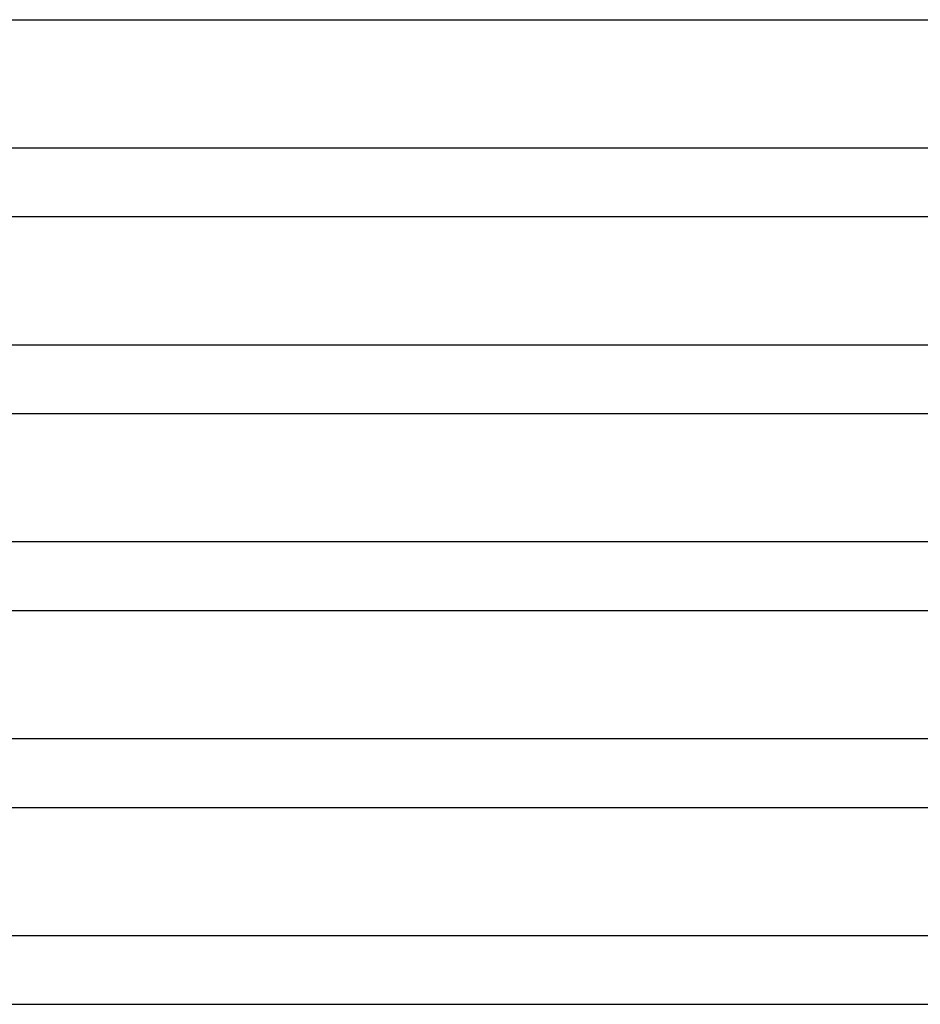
# Model space of a CAD drawing. Header units: millimetres. Extents: x -305 to 305, y -2 to 230.
# Tile 35 of 63: x 39 to 91, y 57 to 115. Entities that reach past the tile are written whole.
import ezdxf

# ---------------------------------------------------------------- set-up
doc = ezdxf.new("R2010")
doc.units = ezdxf.units.MM
doc.layers.add('THICK', color=7, linetype='Continuous')

msp = doc.modelspace()

# ---------------------------------------------------------------- linework, layer by layer
at = {"layer": 'THICK'}
for p, q in [((1.999, 115), (208.571, 115)), ((214.376, 107.5), (0.794, 107.5)), ((1.999, 103.5), (213.768, 103.5)), ((219.477, 96), (0.984, 96)), ((2, 92), (218.966, 92)), ((224.597, 84.5), (1.135, 84.5)), ((2, 80.5), (224.167, 80.5)), ((229.73, 73), (1.26, 73)), ((2, 69), (229.37, 69)), ((234.872, 61.5), (1.368, 61.5)), ((2, 57.5), (234.575, 57.5))]:
    msp.add_line(p, q, dxfattribs=at)

doc.saveas('drawing.dxf')
